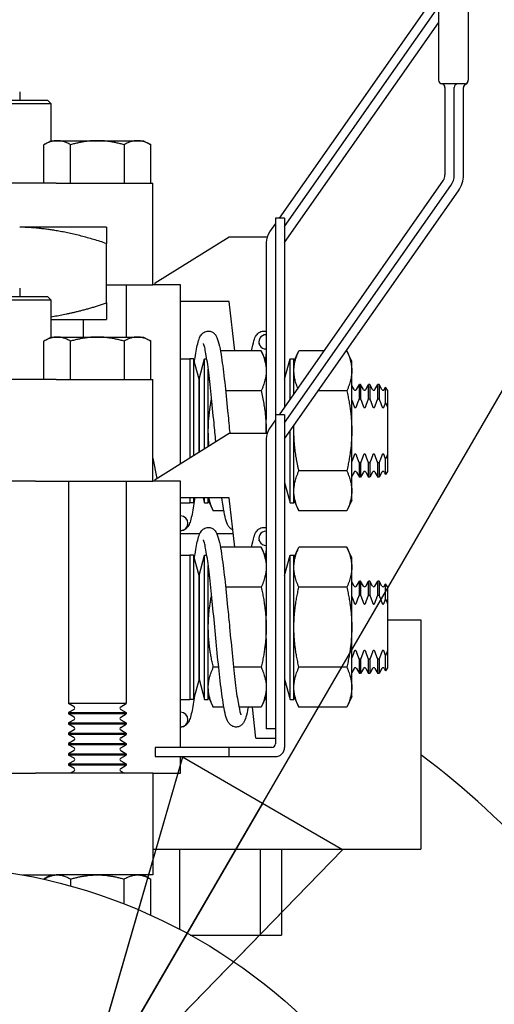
# Model space of a CAD drawing. Header units: inches. Extents: x 4 to 540, y 12 to 340.
# Tile 32 of 122: x 84.68 to 87.25, y 153.89 to 159.22. Entities that reach past the tile are written whole.
import ezdxf

# ---------------------------------------------------------------- set-up
doc = ezdxf.new("R2010")
doc.units = ezdxf.units.IN
doc.header["$LTSCALE"] = 16
doc.header["$MEASUREMENT"] = 0
doc.layers.get('0').update_dxf_attribs({"lineweight": 25})
doc.layers.add('DIMEN', color=7, linetype='Continuous', lineweight=25)
doc.styles.get("Standard").update_dxf_attribs({"font": 'arial.ttf'})
doc.dimstyles.new('DEFAULT-ANSI$7', dxfattribs={"dimscale": 16, "dimtxt": 0.125, "dimasz": 0.125, "dimexe": 0.125, "dimexo": 0.0625, "dimgap": 0.031496, "dimtad": 0, "dimtih": 1, "dimtoh": 1, "dimrnd": 1e-08, "dimzin": 4, "dimdsep": 46, "dimtxsty": 'Standard', "dimblk": 'Filled-1', "dimcen": 0.09, "dimdle": 0.393701, "dimclrd": 256, "dimclre": 256, "dimclrt": 256, "dimadec": 0, "dimazin": 1, "dimtfac": 1.504, "dimtofl": 0, "dimtmove": 0, "dimatfit": 3, "dimldrblk": 'Filled-1', "dimfxl": 1, "dimtolj": 1, "dimtzin": 4, "dimlwd": 25, "dimlwe": 25, "dimarcsym": 0})

# ---------------------------------------------------------------- blocks, each defined once
blk = doc.blocks.new('Filled-1')
at = {"color": 0}
for p, q in [((0, 0), (-1, 0.25)), ((-1, 0.25), (-1, -0.25)), ((-1, 0), (0, 0)), ((-1, -0.25), (0, 0))]:
    blk.add_line(p, q, dxfattribs=at)
at = {"color": 0, "flags": 128}
blk.add_lwpolyline([(-1, -0.25), (0, 0), (-1, 0.25), (-1, -0.25)], dxfattribs=at)
at = {"color": 0}
blk.add_solid([(-1, -0.25), (0, 0), (-1, 0.25), (-1, -0.25)], dxfattribs=at)

msp = doc.modelspace()

# ---------------------------------------------------------------- linework, layer by layer
for p, q in [((86.9477, 161.791), (86.9477, 158.891)), ((87.1077, 161.791), (87.1077, 158.891)), ((86.9477, 159.3746), (86.0858, 158.1435)), ((86.1157, 158.0992), (86.9477, 159.2874)), ((86.1157, 158.012), (86.9477, 159.2002)), ((87.0877, 158.871), (86.9677, 158.871)), ((86.9827, 158.851), (86.9827, 158.3778)), ((87.0327, 158.3778), (87.0327, 158.851)), ((87.0827, 158.3778), (87.0827, 158.851)), ((84.6827, 158.8274), (84.6832, 158.8274)), ((84.6832, 158.8274), (84.6832, 158.7835)), ((84.8527, 158.7635), (83.4527, 158.7635)), ((83.4727, 158.7835), (84.8327, 158.7835)), ((84.8327, 158.7835), (84.8527, 158.7635)), ((84.8527, 158.5635), (84.8527, 158.7635)), ((84.8527, 158.5635), (84.814, 158.5412)), ((84.814, 158.3335), (84.814, 158.5412)), ((84.8527, 158.5635), (85.1027, 158.5635)), ((84.9583, 158.3335), (84.9583, 158.5412)), ((85.1027, 158.5635), (85.3527, 158.5635)), ((85.2472, 158.5412), (85.2472, 158.3335)), ((85.3527, 158.5635), (85.3915, 158.5412)), ((85.3915, 158.3335), (85.3915, 158.5412)), ((84.7673, 158.3335), (83.5382, 158.3335)), ((84.8791, 158.3335), (84.7673, 158.3335)), ((84.8791, 158.3335), (85.4027, 158.3335)), ((85.4027, 157.7835), (85.4027, 158.3335)), ((86.9737, 158.3491), (86.0858, 157.081)), ((86.1157, 157.0367), (87.0147, 158.3205)), ((86.1157, 156.9495), (87.0556, 158.2918)), ((86.0657, 158.1149), (86.0338, 158.0694)), ((86.1157, 158.1435), (86.0657, 158.1435)), ((86.0657, 158.1435), (86.0657, 157.081)), ((86.1157, 158.1435), (86.1157, 157.1239)), ((85.1527, 158.096), (84.6827, 158.096)), ((85.1527, 157.6854), (85.1527, 158.0067)), ((85.4157, 157.7935), (85.8157, 158.0435)), ((85.8157, 158.0435), (86.0208, 158.0435)), ((86.0157, 158.012), (86.0157, 157.0546)), ((85.4157, 157.7835), (85.4157, 157.7935)), ((84.6827, 157.7649), (84.6832, 157.7649)), ((84.6832, 157.7649), (84.6832, 157.721)), ((85.1527, 157.7835), (85.4027, 157.7835)), ((85.259, 157.7835), (85.259, 157.501)), ((85.5527, 157.7835), (85.4027, 157.7835)), ((85.5527, 156.8167), (85.5527, 157.7835)), ((84.8527, 157.701), (83.4527, 157.701)), ((83.4727, 157.721), (84.8327, 157.721)), ((84.8327, 157.721), (84.8527, 157.701)), ((84.8527, 157.501), (84.8527, 157.701)), ((85.8157, 157.6935), (85.5527, 157.6935)), ((85.8454, 157.4267), (85.8157, 157.6935)), ((84.8527, 157.596), (85.1527, 157.596)), ((85.0277, 157.501), (85.0277, 157.596)), ((84.8527, 157.501), (84.814, 157.4787)), ((84.814, 157.271), (84.814, 157.4787)), ((84.8527, 157.501), (85.1027, 157.501)), ((84.9583, 157.271), (84.9583, 157.4787)), ((85.1027, 157.501), (85.3527, 157.501)), ((85.2472, 157.4787), (85.2472, 157.271)), ((85.3527, 157.501), (85.3915, 157.4787)), ((85.3915, 157.271), (85.3915, 157.4787)), ((85.9886, 157.4267), (85.7682, 157.4267)), ((86.0157, 157.3685), (85.9886, 157.4267)), ((86.1657, 157.3685), (86.1928, 157.4267)), ((86.3278, 157.4267), (86.1928, 157.4267)), ((86.4516, 157.4267), (86.4498, 157.4267)), ((86.4787, 157.3685), (86.4516, 157.4267)), ((85.5527, 157.3835), (85.6027, 157.3835)), ((85.6027, 157.3835), (85.6027, 156.8479)), ((85.6227, 157.3835), (85.6027, 157.3835)), ((85.6027, 157.3835), (85.6027, 156.8479)), ((85.6227, 157.3835), (85.6227, 156.8604)), ((85.6527, 157.2735), (85.6227, 157.3835)), ((85.6527, 157.2735), (85.6827, 157.3835)), ((85.6827, 156.8979), (85.6827, 157.3835)), ((85.6827, 157.3835), (85.6947, 157.3835)), ((86.1157, 157.2735), (86.1457, 157.3835)), ((86.1457, 157.1667), (86.1457, 157.3835)), ((86.1457, 157.3835), (86.1657, 157.3835)), ((86.1657, 157.1953), (86.1657, 157.3835)), ((86.4787, 156.6185), (86.4787, 157.3685)), ((85.7027, 156.9104), (85.7027, 157.327)), ((84.7673, 157.271), (83.5382, 157.271)), ((84.8791, 157.271), (84.7673, 157.271)), ((84.8791, 157.271), (85.4027, 157.271)), ((85.4027, 156.721), (85.4027, 157.271)), ((85.6527, 156.8792), (85.6527, 157.2735)), ((85.6527, 157.2735), (85.6527, 156.8792)), ((85.9886, 157.2101), (85.7964, 157.2101)), ((86.4516, 157.2101), (86.2982, 157.2101)), ((86.4915, 157.2165), (86.4787, 157.2386)), ((86.504, 157.2165), (86.5196, 157.2435)), ((86.5196, 157.167), (86.5196, 157.2435)), ((86.5259, 157.2435), (86.5196, 157.2435)), ((86.5259, 157.2435), (86.5259, 157.167)), ((86.5415, 157.2165), (86.5259, 157.2435)), ((86.554, 157.2165), (86.5696, 157.2435)), ((86.5696, 157.167), (86.5696, 157.2435)), ((86.5759, 157.2435), (86.5696, 157.2435)), ((86.5759, 157.2435), (86.5759, 157.167)), ((86.5915, 157.2165), (86.5759, 157.2435)), ((86.604, 157.2165), (86.6196, 157.2435)), ((86.6196, 157.167), (86.6196, 157.2435)), ((86.6259, 157.2435), (86.6196, 157.2435)), ((86.6259, 157.2435), (86.6259, 157.167)), ((86.6415, 157.2165), (86.6259, 157.2435)), ((86.654, 157.2165), (86.6613, 157.2292)), ((86.6613, 157.1456), (86.6613, 157.2292)), ((86.6727, 157.2129), (86.6613, 157.2292)), ((86.6727, 157.2129), (86.6727, 157.1189)), ((86.5196, 157.167), (86.5259, 157.167)), ((86.5696, 157.167), (86.5759, 157.167)), ((86.6196, 157.167), (86.6259, 157.167)), ((86.6727, 157.1189), (86.6727, 156.8682)), ((86.0157, 156.981), (86.0157, 157.0546)), ((86.0657, 157.0524), (86.0338, 157.0069)), ((86.1157, 157.081), (86.0657, 157.081)), ((86.0657, 157.081), (86.0657, 155.301)), ((86.1157, 157.081), (86.1157, 155.281)), ((86.1457, 156.6035), (86.1457, 156.9924)), ((86.1657, 156.6035), (86.1657, 157.0209)), ((85.4157, 156.731), (85.8157, 156.981)), ((85.8157, 156.981), (86.0208, 156.981)), ((86.0157, 156.9495), (86.0157, 155.9921)), ((85.4027, 156.846), (85.4246, 156.7366)), ((86.6613, 156.7579), (86.6613, 156.8415)), ((86.6727, 156.8682), (86.6727, 156.7742)), ((86.4516, 156.777), (86.1928, 156.777)), ((86.5259, 156.82), (86.5196, 156.82)), ((86.5196, 156.7435), (86.5196, 156.82)), ((86.5259, 156.82), (86.5259, 156.7435)), ((86.5759, 156.82), (86.5696, 156.82)), ((86.5696, 156.7435), (86.5696, 156.82)), ((86.5759, 156.82), (86.5759, 156.7435)), ((86.6259, 156.82), (86.6196, 156.82)), ((86.6196, 156.7435), (86.6196, 156.82)), ((86.6259, 156.82), (86.6259, 156.7435)), ((86.6727, 156.7742), (86.6613, 156.7579)), ((84.7673, 156.721), (83.5382, 156.721)), ((84.7673, 156.721), (84.8791, 156.721)), ((84.8791, 156.721), (85.4027, 156.721)), ((84.9465, 156.721), (84.9465, 155.5176)), ((85.259, 156.721), (85.259, 155.5176)), ((85.5527, 156.721), (85.4027, 156.721)), ((85.4157, 156.721), (85.4157, 156.731)), ((85.5527, 155.281), (85.5527, 156.721)), ((86.4915, 156.7706), (86.4787, 156.7485)), ((86.504, 156.7706), (86.5196, 156.7435)), ((86.5259, 156.7435), (86.5196, 156.7435)), ((86.5415, 156.7706), (86.5259, 156.7435)), ((86.554, 156.7706), (86.5696, 156.7435)), ((86.5759, 156.7435), (86.5696, 156.7435)), ((86.5915, 156.7706), (86.5759, 156.7435)), ((86.604, 156.7706), (86.6196, 156.7435)), ((86.6259, 156.7435), (86.6196, 156.7435)), ((86.6415, 156.7706), (86.6259, 156.7435)), ((86.654, 156.7706), (86.6613, 156.7579)), ((86.1157, 156.7135), (86.1457, 156.6035)), ((85.8157, 156.631), (85.5527, 156.631)), ((85.6027, 156.631), (85.6027, 156.6035)), ((85.6027, 156.631), (85.6027, 156.6035)), ((85.6227, 156.631), (85.6227, 156.6035)), ((85.6302, 156.631), (85.6227, 156.6035)), ((85.6752, 156.631), (85.6827, 156.6035)), ((85.6827, 156.6035), (85.6827, 156.631)), ((85.7027, 156.6035), (85.7027, 156.631)), ((85.7027, 156.6185), (85.7298, 156.5604)), ((85.8454, 156.3642), (85.8157, 156.631)), ((86.1657, 156.6185), (86.1928, 156.5604)), ((86.4787, 156.6185), (86.4516, 156.5604)), ((85.5527, 156.6035), (85.6027, 156.6035)), ((85.6227, 156.6035), (85.6027, 156.6035)), ((85.6827, 156.6035), (85.7027, 156.6035)), ((85.7873, 156.5604), (85.7298, 156.5604)), ((86.1457, 156.6035), (86.1657, 156.6035)), ((86.4516, 156.5604), (86.1928, 156.5604)), ((85.6562, 156.436), (85.5527, 156.436)), ((85.8374, 156.436), (85.7493, 156.436)), ((85.9886, 156.3642), (85.7682, 156.3642)), ((86.0157, 156.306), (85.9886, 156.3642)), ((86.1657, 156.306), (86.1928, 156.3642)), ((86.4516, 156.3642), (86.1928, 156.3642)), ((86.4787, 156.306), (86.4516, 156.3642)), ((85.5527, 156.321), (85.6027, 156.321)), ((85.6027, 156.321), (85.6027, 155.541)), ((85.6227, 156.321), (85.6027, 156.321)), ((85.6027, 156.321), (85.6027, 155.541)), ((85.6227, 156.321), (85.6227, 155.541)), ((85.6527, 156.211), (85.6227, 156.321)), ((85.6527, 156.211), (85.6827, 156.321)), ((85.6827, 155.541), (85.6827, 156.321)), ((85.6827, 156.321), (85.6947, 156.321)), ((86.1157, 156.211), (86.1457, 156.321)), ((86.1457, 155.541), (86.1457, 156.321)), ((86.1457, 156.321), (86.1657, 156.321)), ((86.1657, 155.541), (86.1657, 156.321)), ((86.4787, 155.556), (86.4787, 156.306)), ((85.7027, 155.541), (85.7027, 156.2645)), ((85.6527, 155.651), (85.6527, 156.211)), ((85.6527, 156.211), (85.6527, 155.651)), ((85.9886, 156.1476), (85.7964, 156.1476)), ((86.4516, 156.1476), (86.1928, 156.1476)), ((86.4915, 156.154), (86.4787, 156.1761)), ((86.504, 156.154), (86.5196, 156.181)), ((86.5196, 156.1045), (86.5196, 156.181)), ((86.5259, 156.181), (86.5196, 156.181)), ((86.5259, 156.181), (86.5259, 156.1045)), ((86.5415, 156.154), (86.5259, 156.181)), ((86.554, 156.154), (86.5696, 156.181)), ((86.5696, 156.1045), (86.5696, 156.181)), ((86.5759, 156.181), (86.5696, 156.181)), ((86.5759, 156.181), (86.5759, 156.1045)), ((86.5915, 156.154), (86.5759, 156.181)), ((86.604, 156.154), (86.6196, 156.181)), ((86.6196, 156.1045), (86.6196, 156.181)), ((86.6259, 156.181), (86.6196, 156.181)), ((86.6259, 156.181), (86.6259, 156.1045)), ((86.6415, 156.154), (86.6259, 156.181)), ((86.654, 156.154), (86.6613, 156.1667)), ((86.6613, 156.0831), (86.6613, 156.1667)), ((86.6727, 156.1504), (86.6613, 156.1667)), ((86.6727, 156.1504), (86.6727, 156.0564)), ((86.5196, 156.1045), (86.5259, 156.1045)), ((86.5696, 156.1045), (86.5759, 156.1045)), ((86.6196, 156.1045), (86.6259, 156.1045)), ((86.6727, 156.0564), (86.6727, 155.8057)), ((86.0157, 155.87), (86.0157, 155.9921)), ((86.6727, 155.971), (86.8527, 155.971)), ((86.8527, 155.971), (86.8527, 154.731)), ((86.0157, 155.87), (86.0157, 155.381)), ((86.6613, 155.6954), (86.6613, 155.779)), ((86.6727, 155.8057), (86.6727, 155.7117)), ((85.7591, 155.7145), (85.7298, 155.7145)), ((85.9886, 155.7145), (85.8392, 155.7145)), ((86.4516, 155.7145), (86.1928, 155.7145)), ((86.4915, 155.7081), (86.4787, 155.686)), ((86.504, 155.7081), (86.5196, 155.681)), ((86.5259, 155.7575), (86.5196, 155.7575)), ((86.5196, 155.681), (86.5196, 155.7575)), ((86.5259, 155.7575), (86.5259, 155.681)), ((86.5415, 155.7081), (86.5259, 155.681)), ((86.554, 155.7081), (86.5696, 155.681)), ((86.5759, 155.7575), (86.5696, 155.7575)), ((86.5696, 155.681), (86.5696, 155.7575)), ((86.5759, 155.7575), (86.5759, 155.681)), ((86.5915, 155.7081), (86.5759, 155.681)), ((86.604, 155.7081), (86.6196, 155.681)), ((86.6259, 155.7575), (86.6196, 155.7575)), ((86.6196, 155.681), (86.6196, 155.7575)), ((86.6259, 155.7575), (86.6259, 155.681)), ((86.6415, 155.7081), (86.6259, 155.681)), ((86.654, 155.7081), (86.6613, 155.6954)), ((86.6727, 155.7117), (86.6613, 155.6954)), ((86.5259, 155.681), (86.5196, 155.681)), ((86.5759, 155.681), (86.5696, 155.681)), ((86.6259, 155.681), (86.6196, 155.681)), ((85.6527, 155.651), (85.6227, 155.541)), ((85.6527, 155.651), (85.6827, 155.541)), ((86.1157, 155.651), (86.1457, 155.541)), ((85.7027, 155.556), (85.7298, 155.4979)), ((86.0157, 155.556), (85.9886, 155.4979)), ((86.1657, 155.556), (86.1928, 155.4979)), ((86.4787, 155.556), (86.4516, 155.4979)), ((85.259, 155.5176), (84.9465, 155.5176)), ((84.9766, 155.5002), (84.9465, 155.5176)), ((85.2289, 155.5002), (85.259, 155.5176)), ((85.5527, 155.541), (85.6027, 155.541)), ((85.6227, 155.541), (85.6027, 155.541)), ((85.6827, 155.541), (85.7027, 155.541)), ((85.7873, 155.4979), (85.7298, 155.4979)), ((85.9886, 155.4979), (85.8684, 155.4979)), ((85.9602, 155.331), (85.9416, 155.4979)), ((86.1457, 155.541), (86.1657, 155.541)), ((86.4516, 155.4979), (86.1928, 155.4979)), ((84.9766, 155.4863), (84.9465, 155.469)), ((84.9465, 155.469), (85.259, 155.469)), ((84.9465, 155.469), (84.9465, 155.462)), ((85.259, 155.462), (84.9465, 155.462)), ((84.9766, 155.4446), (84.9465, 155.462)), ((85.2289, 155.4863), (85.259, 155.469)), ((85.2289, 155.4446), (85.259, 155.462)), ((85.259, 155.469), (85.259, 155.462)), ((84.9766, 155.4308), (84.9465, 155.4134)), ((84.9465, 155.4134), (85.259, 155.4134)), ((84.9465, 155.4134), (84.9465, 155.4065)), ((85.259, 155.4065), (84.9465, 155.4065)), ((84.9766, 155.3891), (84.9465, 155.4065)), ((85.2289, 155.4308), (85.259, 155.4134)), ((85.2289, 155.3891), (85.259, 155.4065)), ((85.259, 155.4134), (85.259, 155.4065)), ((84.9766, 155.3752), (84.9465, 155.3578)), ((84.9465, 155.3578), (85.259, 155.3578)), ((84.9465, 155.3578), (84.9465, 155.3509)), ((85.259, 155.3509), (84.9465, 155.3509)), ((84.9766, 155.3335), (84.9465, 155.3509)), ((85.2289, 155.3752), (85.259, 155.3578)), ((85.2289, 155.3335), (85.259, 155.3509)), ((85.259, 155.3578), (85.259, 155.3509)), ((86.0357, 155.381), (86.0157, 155.381)), ((86.0457, 155.381), (86.0357, 155.381)), ((86.0657, 155.381), (86.0457, 155.381)), ((84.9766, 155.3196), (84.9465, 155.3023)), ((84.9465, 155.3023), (85.259, 155.3023)), ((84.9465, 155.3023), (84.9465, 155.2953)), ((85.259, 155.2953), (84.9465, 155.2953)), ((84.9766, 155.278), (84.9465, 155.2953)), ((85.2289, 155.3196), (85.259, 155.3023)), ((85.2289, 155.278), (85.259, 155.2953)), ((85.259, 155.3023), (85.259, 155.2953)), ((85.9602, 155.331), (86.0457, 155.331)), ((86.0457, 155.331), (86.0657, 155.331)), ((84.9766, 155.2641), (84.9465, 155.2467)), ((84.9465, 155.2467), (85.259, 155.2467)), ((84.9465, 155.2467), (84.9465, 155.2398)), ((85.259, 155.2398), (84.9465, 155.2398)), ((84.9766, 155.2224), (84.9465, 155.2398)), ((85.2289, 155.2641), (85.259, 155.2467)), ((85.2289, 155.2224), (85.259, 155.2398)), ((85.259, 155.2467), (85.259, 155.2398)), ((85.8157, 155.281), (85.4157, 155.281)), ((85.4157, 155.281), (85.4157, 155.231)), ((85.4157, 155.231), (85.8157, 155.231)), ((85.5527, 155.141), (85.5527, 155.231)), ((85.8157, 155.231), (85.8157, 155.281)), ((86.0457, 155.281), (85.8157, 155.281)), ((85.8157, 155.231), (86.0657, 155.231)), ((84.9766, 155.2085), (84.9465, 155.1912)), ((84.9465, 155.1912), (85.259, 155.1912)), ((84.9465, 155.1912), (84.9465, 155.1842)), ((85.259, 155.1842), (84.9465, 155.1842)), ((84.9766, 155.1669), (84.9465, 155.1842)), ((85.2289, 155.2085), (85.259, 155.1912)), ((85.2289, 155.1669), (85.259, 155.1842)), ((85.259, 155.1912), (85.259, 155.1842)), ((83.5382, 155.141), (84.7673, 155.141)), ((84.8791, 155.141), (84.7673, 155.141)), ((85.4027, 155.141), (84.8791, 155.141)), ((84.9766, 155.153), (84.9559, 155.141)), ((85.2289, 155.153), (85.2496, 155.141)), ((85.4027, 155.141), (85.5527, 155.141)), ((85.4027, 155.141), (85.4027, 154.591)), ((85.4027, 154.731), (86.8527, 154.731)), ((85.5477, 154.731), (85.5477, 154.297)), ((85.9824, 154.731), (85.9824, 154.266)), ((86.0988, 154.731), (86.0988, 154.266)), ((84.6982, 154.591), (84.7673, 154.591)), ((84.7673, 154.591), (84.8791, 154.591)), ((84.8527, 154.591), (84.814, 154.5687)), ((85.4027, 154.591), (84.8791, 154.591)), ((85.3527, 154.591), (85.3915, 154.5687)), ((84.814, 154.5673), (84.814, 154.5687)), ((84.9584, 154.5308), (84.9584, 154.5687)), ((85.2471, 154.4343), (85.2471, 154.5687)), ((85.3915, 154.3733), (85.3915, 154.5687)), ((85.6051, 154.266), (85.9824, 154.266)), ((85.9824, 154.266), (86.0988, 154.266))]:
    msp.add_line(p, q)
msp.add_circle((84.1527, 151.641), 3)
for centre, radius, start, end in [((86.9677, 158.891), 0.02, 180, 270), ((86.9677, 158.8907), 0.02, 180, 262.8192), ((86.9627, 158.851), 0.02, 0, 82.8192), ((87.0527, 158.851), 0.02, 90, 180), ((87.1027, 158.851), 0.02, 112.0243, 180), ((87.0877, 158.891), 0.02, 270, 0), ((87.0877, 158.8881), 0.02, 292.0243, 0), ((86.9327, 158.3778), 0.05, 325, 0), ((86.9327, 158.3778), 0.1, 325, 0), ((86.9327, 158.3778), 0.15, 325, 0), ((86.1157, 158.012), 0.1, 145, 180), ((86.4977, 157.2201), 0.00722, 210, 330), ((86.5477, 157.2201), 0.00722, 210, 330), ((86.5977, 157.2201), 0.00722, 210, 330), ((86.6477, 157.2201), 0.00722, 210, 330), ((86.1157, 156.9495), 0.1, 145, 180), ((86.4977, 156.767), 0.00722, 30, 150), ((86.5477, 156.767), 0.00722, 30, 150), ((86.5977, 156.767), 0.00722, 30, 150), ((86.6477, 156.767), 0.00722, 30, 150), ((85.5527, 156.4935), 0.04, 0, 90), ((85.5527, 156.4935), 0.04, 270, 0), ((86.4977, 156.1576), 0.00722, 210, 330), ((86.5477, 156.1576), 0.00722, 210, 330), ((86.5977, 156.1576), 0.00722, 210, 330), ((86.6477, 156.1576), 0.00722, 210, 330), ((86.4977, 155.7045), 0.00722, 30, 150), ((86.5477, 155.7045), 0.00722, 30, 150), ((86.5977, 155.7045), 0.00722, 30, 150), ((86.6477, 155.7045), 0.00722, 30, 150), ((84.9726, 155.4933), 0.00802, 300, 60), ((85.2329, 155.4933), 0.00802, 120, 240), ((84.9726, 155.4377), 0.00802, 300, 60), ((85.2329, 155.4377), 0.00802, 120, 240), ((85.5527, 155.431), 0.04, 0, 90), ((84.9726, 155.3821), 0.00802, 300, 60), ((85.2329, 155.3821), 0.00802, 120, 240), ((85.5527, 155.431), 0.04, 270, 0), ((84.9726, 155.3266), 0.00802, 300, 60), ((85.2329, 155.3266), 0.00802, 120, 240), ((86.0457, 155.301), 0.02, 270, 0), ((84.9726, 155.271), 0.00802, 300, 60), ((85.2329, 155.271), 0.00802, 120, 240), ((86.0657, 155.281), 0.05, 270, 0), ((84.1527, 151.641), 4.5, 30, 53.1301), ((84.9726, 155.2155), 0.00802, 300, 60), ((85.2329, 155.2155), 0.00802, 120, 240), ((84.9726, 155.1599), 0.00802, 300, 60), ((85.2329, 155.1599), 0.00802, 120, 240)]:
    msp.add_arc(centre, radius, start, end)
for centre in [(86.0157, 157.4751), (86.0157, 156.4126)]:
    msp.add_ellipse(centre, major_axis=(-0.04, 0), ratio=0.963163, start_param=4.712389, end_param=7.853982)
for points, knots in [([(86.9477, 158.891), (86.9477, 158.891), (86.9477, 158.891), (86.9477, 158.891), (86.9477, 158.891), (86.9477, 158.8909), (86.9477, 158.8909), (86.9477, 158.8909), (86.9477, 158.8908), (86.9477, 158.8908), (86.9477, 158.8908), (86.9477, 158.8907), (86.9477, 158.8907), (86.9477, 158.8907), (86.9477, 158.8907), (86.9477, 158.8907)], [0, 0, 0, 0, 0.00216916, 0.00216916, 0.00216916, 0.0088122, 0.0088122, 0.0088122, 0.01355723, 0.01355723, 0.01355723, 0.01694654, 0.01694654, 0.01694654, 0.01936747, 0.01936747, 0.01936747, 0.01936747]), ([(87.1077, 158.8881), (87.1077, 158.8881), (87.1077, 158.8889), (87.1077, 158.8897), (87.1077, 158.8904), (87.1077, 158.891), (87.1077, 158.891)], [0.09217661, 0.09217661, 0.09217661, 0.09217661, 0.1084094, 0.1084094, 0.1084094, 0.12354926, 0.12354926, 0.12354926, 0.12354926]), ([(85.6276, 157.3657), (85.628, 157.3688), (85.6285, 157.3718), (85.6342, 157.4114), (85.6395, 157.4417), (85.6483, 157.4771), (85.6514, 157.4875), (85.6584, 157.5036), (85.6616, 157.51), (85.6703, 157.5201), (85.6739, 157.5235), (85.6821, 157.5286), (85.6862, 157.5306), (85.6976, 157.5338), (85.7055, 157.534), (85.7188, 157.531), (85.7244, 157.5283), (85.7337, 157.5218), (85.7372, 157.5179), (85.7442, 157.509), (85.7468, 157.504), (85.7552, 157.4855), (85.7591, 157.4707), (85.767, 157.4344), (85.7707, 157.4138), (85.78, 157.3526), (85.7858, 157.3066), (85.7967, 157.2084), (85.802, 157.1559), (85.8108, 157.0665), (85.8143, 157.0299), (85.8181, 156.9894), (85.8185, 156.9852), (85.8189, 156.981)], [1.991211, 1.991211, 1.991211, 1.991211, 2.025578, 2.025578, 2.44551, 2.44551, 2.670581, 2.670581, 2.823224, 2.823224, 2.895848, 2.895848, 2.950733, 2.950733, 3.033936, 3.033936, 3.107069, 3.107069, 3.188342, 3.188342, 3.308874, 3.308874, 3.622949, 3.622949, 3.907914, 3.907914, 4.361939, 4.361939, 4.782929, 4.782929, 5.061405, 5.061405, 5.093249, 5.093249, 5.093249, 5.093249]), ([(85.9372, 157.4267), (85.9412, 157.4483), (85.9452, 157.4663), (85.9531, 157.492), (85.9564, 157.5013), (85.967, 157.5168), (85.9722, 157.5228), (85.9846, 157.5299), (85.9894, 157.5318), (86.0015, 157.534), (86.0091, 157.5336), (86.0157, 157.5316)], [10.3497526, 10.3497526, 10.3497526, 10.3497526, 10.6562812, 10.6562812, 10.8879764, 10.8879764, 11.0106954, 11.0106954, 11.0708077, 11.0708077, 11.1517068, 11.1517068, 11.1517068, 11.1517068]), ([(85.7433, 156.9357), (85.7401, 156.9689), (85.7369, 157.0024), (85.7286, 157.0886), (85.7234, 157.1418), (85.7133, 157.2393), (85.7082, 157.2849), (85.6982, 157.3625), (85.6931, 157.3958), (85.6861, 157.4323), (85.6838, 157.4424), (85.6798, 157.4572), (85.678, 157.4626), (85.6765, 157.466), (85.6762, 157.4666), (85.6762, 157.4666)], [5.265649, 5.265649, 5.265649, 5.265649, 5.519016, 5.519016, 5.928727, 5.928727, 6.3349, 6.3349, 6.734683, 6.734683, 6.924741, 6.924741, 7.098134, 7.098134, 7.164986, 7.164986, 7.164986, 7.164986]), ([(86.4915, 157.1251), (86.4919, 157.1239), (86.4925, 157.1226), (86.4938, 157.1209), (86.4946, 157.12), (86.4961, 157.1191), (86.497, 157.1189), (86.4985, 157.1189), (86.4993, 157.1191), (86.5009, 157.12), (86.5017, 157.1209), (86.503, 157.1226), (86.5036, 157.1239), (86.504, 157.1251)], [0.01991962, 0.01991962, 0.01991962, 0.01991962, 0.02347909, 0.02347909, 0.0265162, 0.0265162, 0.02874734, 0.02874734, 0.03097849, 0.03097849, 0.0340156, 0.0340156, 0.03757507, 0.03757507, 0.03757507, 0.03757507]), ([(86.5415, 157.1251), (86.5419, 157.1239), (86.5425, 157.1226), (86.5438, 157.1209), (86.5446, 157.12), (86.5461, 157.1191), (86.547, 157.1189), (86.5485, 157.1189), (86.5493, 157.1191), (86.5509, 157.12), (86.5517, 157.1209), (86.553, 157.1226), (86.5536, 157.1239), (86.554, 157.1251)], [0.01991962, 0.01991962, 0.01991962, 0.01991962, 0.02347909, 0.02347909, 0.0265162, 0.0265162, 0.02874734, 0.02874734, 0.03097849, 0.03097849, 0.0340156, 0.0340156, 0.03757507, 0.03757507, 0.03757507, 0.03757507]), ([(86.5915, 157.1251), (86.5919, 157.1239), (86.5925, 157.1226), (86.5938, 157.1209), (86.5946, 157.12), (86.5961, 157.1191), (86.597, 157.1189), (86.5985, 157.1189), (86.5993, 157.1191), (86.6009, 157.12), (86.6017, 157.1209), (86.603, 157.1226), (86.6036, 157.1239), (86.604, 157.1251)], [0.01991962, 0.01991962, 0.01991962, 0.01991962, 0.02347909, 0.02347909, 0.0265162, 0.0265162, 0.02874734, 0.02874734, 0.03097849, 0.03097849, 0.0340156, 0.0340156, 0.03757507, 0.03757507, 0.03757507, 0.03757507]), ([(86.6415, 157.1251), (86.6419, 157.1239), (86.6425, 157.1226), (86.6438, 157.1209), (86.6446, 157.12), (86.6461, 157.1191), (86.647, 157.1189), (86.6485, 157.1189), (86.6493, 157.1191), (86.6509, 157.12), (86.6517, 157.1209), (86.653, 157.1226), (86.6536, 157.1239), (86.654, 157.1251)], [0.01991962, 0.01991962, 0.01991962, 0.01991962, 0.02347909, 0.02347909, 0.0265162, 0.0265162, 0.02874734, 0.02874734, 0.03097849, 0.03097849, 0.0340156, 0.0340156, 0.03757507, 0.03757507, 0.03757507, 0.03757507]), ([(86.504, 156.862), (86.5036, 156.8632), (86.503, 156.8644), (86.5017, 156.8662), (86.5009, 156.8671), (86.4993, 156.868), (86.4985, 156.8682), (86.497, 156.8682), (86.4961, 156.868), (86.4946, 156.8671), (86.4938, 156.8662), (86.4925, 156.8644), (86.4919, 156.8632), (86.4915, 156.862)], [0.01991962, 0.01991962, 0.01991962, 0.01991962, 0.02347909, 0.02347909, 0.0265162, 0.0265162, 0.02874734, 0.02874734, 0.03097849, 0.03097849, 0.0340156, 0.0340156, 0.03757507, 0.03757507, 0.03757507, 0.03757507]), ([(86.554, 156.862), (86.5536, 156.8632), (86.553, 156.8644), (86.5517, 156.8662), (86.5509, 156.8671), (86.5493, 156.868), (86.5485, 156.8682), (86.547, 156.8682), (86.5461, 156.868), (86.5446, 156.8671), (86.5438, 156.8662), (86.5425, 156.8644), (86.5419, 156.8632), (86.5415, 156.862)], [0.01991962, 0.01991962, 0.01991962, 0.01991962, 0.02347909, 0.02347909, 0.0265162, 0.0265162, 0.02874734, 0.02874734, 0.03097849, 0.03097849, 0.0340156, 0.0340156, 0.03757507, 0.03757507, 0.03757507, 0.03757507]), ([(86.604, 156.862), (86.6036, 156.8632), (86.603, 156.8644), (86.6017, 156.8662), (86.6009, 156.8671), (86.5993, 156.868), (86.5985, 156.8682), (86.597, 156.8682), (86.5961, 156.868), (86.5946, 156.8671), (86.5938, 156.8662), (86.5925, 156.8644), (86.5919, 156.8632), (86.5915, 156.862)], [0.01991962, 0.01991962, 0.01991962, 0.01991962, 0.02347909, 0.02347909, 0.0265162, 0.0265162, 0.02874734, 0.02874734, 0.03097849, 0.03097849, 0.0340156, 0.0340156, 0.03757507, 0.03757507, 0.03757507, 0.03757507]), ([(86.654, 156.862), (86.6536, 156.8632), (86.653, 156.8644), (86.6517, 156.8662), (86.6509, 156.8671), (86.6493, 156.868), (86.6485, 156.8682), (86.647, 156.8682), (86.6461, 156.868), (86.6446, 156.8671), (86.6438, 156.8662), (86.6425, 156.8644), (86.6419, 156.8632), (86.6415, 156.862)], [0.01991962, 0.01991962, 0.01991962, 0.01991962, 0.02347909, 0.02347909, 0.0265162, 0.0265162, 0.02874734, 0.02874734, 0.03097849, 0.03097849, 0.0340156, 0.0340156, 0.03757507, 0.03757507, 0.03757507, 0.03757507]), ([(85.6282, 156.6234), (85.6258, 156.6066), (85.6235, 156.591), (85.6157, 156.5445), (85.6104, 156.5194), (85.6008, 156.4913), (85.5977, 156.4836), (85.5888, 156.4709), (85.5848, 156.4661), (85.5755, 156.4596), (85.5716, 156.4575), (85.5628, 156.4544), (85.5578, 156.4535), (85.5527, 156.4535)], [10.442474, 10.442474, 10.442474, 10.442474, 10.62786, 10.62786, 11.05223, 11.05223, 11.244438, 11.244438, 11.344809, 11.344809, 11.398705, 11.398705, 11.454923, 11.454923, 11.454923, 11.454923]), ([(85.8351, 156.4572), (85.8322, 156.4584), (85.8296, 156.4599), (85.8225, 156.4647), (85.8189, 156.4684), (85.812, 156.477), (85.8094, 156.4818), (85.8013, 156.4988), (85.7976, 156.5119), (85.7899, 156.545), (85.7863, 156.5646), (85.7806, 156.6006), (85.7784, 156.6153), (85.7763, 156.631)], [3.4179747, 3.4179747, 3.4179747, 3.4179747, 3.4548938, 3.4548938, 3.5334827, 3.5334827, 3.6481705, 3.6481705, 3.936694, 3.936694, 4.2201976, 4.2201976, 4.3894202, 4.3894202, 4.3894202, 4.3894202]), ([(85.6276, 156.3032), (85.628, 156.3063), (85.6285, 156.3093), (85.6342, 156.3489), (85.6395, 156.3792), (85.6483, 156.4146), (85.6514, 156.425), (85.6584, 156.4411), (85.6616, 156.4475), (85.6703, 156.4576), (85.6739, 156.461), (85.6821, 156.4661), (85.6862, 156.4681), (85.6976, 156.4713), (85.7055, 156.4715), (85.7188, 156.4685), (85.7244, 156.4658), (85.7337, 156.4593), (85.7372, 156.4554), (85.7442, 156.4465), (85.7468, 156.4415), (85.7552, 156.423), (85.7591, 156.4082), (85.767, 156.3719), (85.7707, 156.3513), (85.78, 156.2901), (85.7858, 156.2441), (85.7967, 156.1459), (85.802, 156.0934), (85.8108, 156.004), (85.8143, 155.9674), (85.8229, 155.8772), (85.8281, 155.8228), (85.8383, 155.7218), (85.8434, 155.6738), (85.8535, 155.5901), (85.8586, 155.5533), (85.8683, 155.4962), (85.8733, 155.4744), (85.8781, 155.4603), (85.8793, 155.458), (85.8793, 155.458)], [1.991211, 1.991211, 1.991211, 1.991211, 2.025578, 2.025578, 2.44551, 2.44551, 2.670581, 2.670581, 2.823224, 2.823224, 2.895848, 2.895848, 2.950733, 2.950733, 3.033936, 3.033936, 3.107069, 3.107069, 3.188342, 3.188342, 3.308874, 3.308874, 3.622949, 3.622949, 3.907914, 3.907914, 4.361939, 4.361939, 4.782929, 4.782929, 5.061405, 5.061405, 5.473168, 5.473168, 5.87964, 5.87964, 6.282777, 6.282777, 6.674808, 6.674808, 6.813868, 6.813868, 6.813868, 6.813868]), ([(85.9372, 156.3642), (85.9412, 156.3858), (85.9452, 156.4038), (85.9531, 156.4295), (85.9564, 156.4388), (85.967, 156.4543), (85.9722, 156.4603), (85.9846, 156.4674), (85.9894, 156.4693), (86.0015, 156.4715), (86.0091, 156.4711), (86.0157, 156.4691)], [10.3497526, 10.3497526, 10.3497526, 10.3497526, 10.6562812, 10.6562812, 10.8879764, 10.8879764, 11.0106954, 11.0106954, 11.0708077, 11.0708077, 11.1517068, 11.1517068, 11.1517068, 11.1517068]), ([(85.9182, 155.4979), (85.9144, 155.4769), (85.9105, 155.4592), (85.9026, 155.4333), (85.8994, 155.4237), (85.8894, 155.4092), (85.8858, 155.4047), (85.8765, 155.3976), (85.8715, 155.3948), (85.859, 155.3909), (85.8509, 155.3905), (85.8375, 155.3933), (85.8318, 155.3959), (85.8225, 155.4022), (85.8189, 155.4059), (85.812, 155.4145), (85.8094, 155.4193), (85.8013, 155.4363), (85.7976, 155.4494), (85.7899, 155.4825), (85.7863, 155.5021), (85.7768, 155.5617), (85.7709, 155.6079), (85.7598, 155.706), (85.7545, 155.758), (85.7441, 155.864), (85.7389, 155.9192), (85.7286, 156.0261), (85.7234, 156.0793), (85.7133, 156.1768), (85.7082, 156.2224), (85.6982, 156.3), (85.6931, 156.3333), (85.6861, 156.3698), (85.6838, 156.3799), (85.6798, 156.3947), (85.678, 156.4001), (85.6765, 156.4035), (85.6762, 156.4041), (85.6762, 156.4041)], [2.596304, 2.596304, 2.596304, 2.596304, 2.894411, 2.894411, 3.133333, 3.133333, 3.229516, 3.229516, 3.29826, 3.29826, 3.382722, 3.382722, 3.454894, 3.454894, 3.533483, 3.533483, 3.64817, 3.64817, 3.936694, 3.936694, 4.220198, 4.220198, 4.685278, 4.685278, 5.106471, 5.106471, 5.519016, 5.519016, 5.928727, 5.928727, 6.3349, 6.3349, 6.734683, 6.734683, 6.924741, 6.924741, 7.098134, 7.098134, 7.164986, 7.164986, 7.164986, 7.164986]), ([(86.4915, 156.0626), (86.4919, 156.0614), (86.4925, 156.0601), (86.4938, 156.0584), (86.4946, 156.0575), (86.4961, 156.0566), (86.497, 156.0564), (86.4985, 156.0564), (86.4993, 156.0566), (86.5009, 156.0575), (86.5017, 156.0584), (86.503, 156.0601), (86.5036, 156.0614), (86.504, 156.0626)], [0.01991962, 0.01991962, 0.01991962, 0.01991962, 0.02347909, 0.02347909, 0.0265162, 0.0265162, 0.02874734, 0.02874734, 0.03097849, 0.03097849, 0.0340156, 0.0340156, 0.03757507, 0.03757507, 0.03757507, 0.03757507]), ([(86.5415, 156.0626), (86.5419, 156.0614), (86.5425, 156.0601), (86.5438, 156.0584), (86.5446, 156.0575), (86.5461, 156.0566), (86.547, 156.0564), (86.5485, 156.0564), (86.5493, 156.0566), (86.5509, 156.0575), (86.5517, 156.0584), (86.553, 156.0601), (86.5536, 156.0614), (86.554, 156.0626)], [0.01991962, 0.01991962, 0.01991962, 0.01991962, 0.02347909, 0.02347909, 0.0265162, 0.0265162, 0.02874734, 0.02874734, 0.03097849, 0.03097849, 0.0340156, 0.0340156, 0.03757507, 0.03757507, 0.03757507, 0.03757507]), ([(86.5915, 156.0626), (86.5919, 156.0614), (86.5925, 156.0601), (86.5938, 156.0584), (86.5946, 156.0575), (86.5961, 156.0566), (86.597, 156.0564), (86.5985, 156.0564), (86.5993, 156.0566), (86.6009, 156.0575), (86.6017, 156.0584), (86.603, 156.0601), (86.6036, 156.0614), (86.604, 156.0626)], [0.01991962, 0.01991962, 0.01991962, 0.01991962, 0.02347909, 0.02347909, 0.0265162, 0.0265162, 0.02874734, 0.02874734, 0.03097849, 0.03097849, 0.0340156, 0.0340156, 0.03757507, 0.03757507, 0.03757507, 0.03757507]), ([(86.6415, 156.0626), (86.6419, 156.0614), (86.6425, 156.0601), (86.6438, 156.0584), (86.6446, 156.0575), (86.6461, 156.0566), (86.647, 156.0564), (86.6485, 156.0564), (86.6493, 156.0566), (86.6509, 156.0575), (86.6517, 156.0584), (86.653, 156.0601), (86.6536, 156.0614), (86.654, 156.0626)], [0.01991962, 0.01991962, 0.01991962, 0.01991962, 0.02347909, 0.02347909, 0.0265162, 0.0265162, 0.02874734, 0.02874734, 0.03097849, 0.03097849, 0.0340156, 0.0340156, 0.03757507, 0.03757507, 0.03757507, 0.03757507]), ([(86.504, 155.7995), (86.5036, 155.8007), (86.503, 155.8019), (86.5017, 155.8037), (86.5009, 155.8046), (86.4993, 155.8055), (86.4985, 155.8057), (86.497, 155.8057), (86.4961, 155.8055), (86.4946, 155.8046), (86.4938, 155.8037), (86.4925, 155.8019), (86.4919, 155.8007), (86.4915, 155.7995)], [0.01991962, 0.01991962, 0.01991962, 0.01991962, 0.02347909, 0.02347909, 0.0265162, 0.0265162, 0.02874734, 0.02874734, 0.03097849, 0.03097849, 0.0340156, 0.0340156, 0.03757507, 0.03757507, 0.03757507, 0.03757507]), ([(86.554, 155.7995), (86.5536, 155.8007), (86.553, 155.8019), (86.5517, 155.8037), (86.5509, 155.8046), (86.5493, 155.8055), (86.5485, 155.8057), (86.547, 155.8057), (86.5461, 155.8055), (86.5446, 155.8046), (86.5438, 155.8037), (86.5425, 155.8019), (86.5419, 155.8007), (86.5415, 155.7995)], [0.01991962, 0.01991962, 0.01991962, 0.01991962, 0.02347909, 0.02347909, 0.0265162, 0.0265162, 0.02874734, 0.02874734, 0.03097849, 0.03097849, 0.0340156, 0.0340156, 0.03757507, 0.03757507, 0.03757507, 0.03757507]), ([(86.604, 155.7995), (86.6036, 155.8007), (86.603, 155.8019), (86.6017, 155.8037), (86.6009, 155.8046), (86.5993, 155.8055), (86.5985, 155.8057), (86.597, 155.8057), (86.5961, 155.8055), (86.5946, 155.8046), (86.5938, 155.8037), (86.5925, 155.8019), (86.5919, 155.8007), (86.5915, 155.7995)], [0.01991962, 0.01991962, 0.01991962, 0.01991962, 0.02347909, 0.02347909, 0.0265162, 0.0265162, 0.02874734, 0.02874734, 0.03097849, 0.03097849, 0.0340156, 0.0340156, 0.03757507, 0.03757507, 0.03757507, 0.03757507]), ([(86.654, 155.7995), (86.6536, 155.8007), (86.653, 155.8019), (86.6517, 155.8037), (86.6509, 155.8046), (86.6493, 155.8055), (86.6485, 155.8057), (86.647, 155.8057), (86.6461, 155.8055), (86.6446, 155.8046), (86.6438, 155.8037), (86.6425, 155.8019), (86.6419, 155.8007), (86.6415, 155.7995)], [0.01991962, 0.01991962, 0.01991962, 0.01991962, 0.02347909, 0.02347909, 0.0265162, 0.0265162, 0.02874734, 0.02874734, 0.03097849, 0.03097849, 0.0340156, 0.0340156, 0.03757507, 0.03757507, 0.03757507, 0.03757507]), ([(85.6282, 155.5609), (85.6258, 155.5441), (85.6235, 155.5285), (85.6157, 155.482), (85.6104, 155.4569), (85.6008, 155.4288), (85.5977, 155.4211), (85.5888, 155.4084), (85.5848, 155.4036), (85.5755, 155.3971), (85.5716, 155.395), (85.5628, 155.3919), (85.5578, 155.391), (85.5527, 155.391)], [10.442474, 10.442474, 10.442474, 10.442474, 10.62786, 10.62786, 11.05223, 11.05223, 11.244438, 11.244438, 11.344809, 11.344809, 11.398705, 11.398705, 11.454923, 11.454923, 11.454923, 11.454923])]:
    msp.add_open_spline(points, degree=3, knots=knots)
for points, weights in [([(84.9583, 158.5412), (84.8861, 158.5828), (84.814, 158.5412)], [1, 1.15455095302, 1]), ([(85.1027, 158.5635), (85.0357, 158.5635), (84.9583, 158.5412)], [1, 1.03802697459, 1]), ([(85.2472, 158.5412), (85.1698, 158.5635), (85.1027, 158.5635)], [1, 1.03802697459, 1]), ([(85.3915, 158.5412), (85.3194, 158.5828), (85.2472, 158.5412)], [1, 1.15455095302, 1]), ([(85.1527, 158.0067), (84.9009, 158.0907), (84.6827, 158.0957)], [1, 1.03558623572, 1.00444159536]), ([(85.1527, 158.096), (85.1527, 158.096), (85.1527, 158.0067)], [1, 1.0379548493, 1]), ([(84.8527, 157.6112), (84.9939, 157.6324), (85.1527, 157.6854)], [1.01844515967, 1.02215563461, 1]), ([(85.1527, 157.6854), (85.1527, 157.596), (85.1527, 157.596)], [1, 1.0379548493, 1]), ([(84.9583, 157.4787), (84.8861, 157.5203), (84.814, 157.4787)], [1, 1.15455095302, 1]), ([(85.1027, 157.501), (85.0357, 157.501), (84.9583, 157.4787)], [1, 1.03802697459, 1]), ([(85.2472, 157.4787), (85.1698, 157.501), (85.1027, 157.501)], [1, 1.03802697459, 1]), ([(85.3915, 157.4787), (85.3194, 157.5203), (85.2472, 157.4787)], [1, 1.15455095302, 1]), ([(85.9886, 157.4267), (86.0391, 157.3184), (85.9886, 157.2101)], [1, 1.15470053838, 1]), ([(86.1864, 157.2247), (86.145, 157.3241), (86.1928, 157.4267)], [1.01745672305, 1.14541481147, 1]), ([(86.4516, 157.4267), (86.5021, 157.3184), (86.4516, 157.2101)], [1, 1.15470053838, 1]), ([(85.7107, 157.2615), (85.7018, 157.2942), (85.7029, 157.3256)], [1.05363547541, 1.08042610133, 1.07695133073]), ([(85.9886, 157.2101), (86.0172, 157.0874), (86.0156, 156.981)], [1, 1.08215893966, 1.07705132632]), ([(86.4516, 157.2101), (86.5021, 156.9935), (86.4516, 156.777)], [1, 1.15470053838, 1]), ([(85.7068, 156.9129), (85.6948, 157.0355), (85.7207, 157.1677)], [1.06519300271, 1.10262433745, 1.02480732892]), ([(86.4787, 157.1598), (86.4859, 157.1416), (86.4915, 157.1251)], [1.00108920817, 1.00330746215, 1]), ([(86.504, 157.1251), (86.5107, 157.1449), (86.5196, 157.167)], [1, 1.00395941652, 1]), ([(86.5259, 157.167), (86.5348, 157.1449), (86.5415, 157.1251)], [1, 1.00395941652, 1]), ([(86.554, 157.1251), (86.5607, 157.1449), (86.5696, 157.167)], [1, 1.00395941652, 1]), ([(86.5759, 157.167), (86.5848, 157.1449), (86.5915, 157.1251)], [1, 1.00395941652, 1]), ([(86.604, 157.1251), (86.6107, 157.1449), (86.6196, 157.167)], [1, 1.00395941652, 1]), ([(86.6259, 157.167), (86.6348, 157.1449), (86.6415, 157.1251)], [1, 1.00395941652, 1]), ([(86.654, 157.1251), (86.6574, 157.1351), (86.6613, 157.1456)], [1, 1.00100414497, 1]), ([(86.6613, 157.1456), (86.6676, 157.1318), (86.6727, 157.1189)], [1, 1.00173233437, 1]), ([(86.1928, 156.777), (86.1623, 156.9079), (86.1663, 157.0217)], [1, 1.08816507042, 1.0758381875]), ([(86.4915, 156.862), (86.4859, 156.8455), (86.4787, 156.8273)], [1, 1.00330746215, 1.00108920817]), ([(86.5196, 156.82), (86.5107, 156.8422), (86.504, 156.862)], [1, 1.00395941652, 1]), ([(86.5415, 156.862), (86.5348, 156.8422), (86.5259, 156.82)], [1, 1.00395941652, 1]), ([(86.5696, 156.82), (86.5607, 156.8422), (86.554, 156.862)], [1, 1.00395941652, 1]), ([(86.5915, 156.862), (86.5848, 156.8422), (86.5759, 156.82)], [1, 1.00395941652, 1]), ([(86.6196, 156.82), (86.6107, 156.8422), (86.604, 156.862)], [1, 1.00395941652, 1]), ([(86.6415, 156.862), (86.6348, 156.8422), (86.6259, 156.82)], [1, 1.00395941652, 1]), ([(86.6613, 156.8415), (86.6574, 156.852), (86.654, 156.862)], [1, 1.00100414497, 1]), ([(86.6727, 156.8682), (86.6676, 156.8553), (86.6613, 156.8415)], [1, 1.00173233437, 1]), ([(86.1928, 156.5604), (86.1424, 156.6687), (86.1928, 156.777)], [1, 1.15470053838, 1]), ([(86.4516, 156.777), (86.5021, 156.6687), (86.4516, 156.5604)], [1, 1.15470053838, 1]), ([(85.7298, 156.5604), (85.7124, 156.5979), (85.7063, 156.631)], [1, 1.04865631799, 1.06670592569]), ([(85.9886, 156.3642), (86.0391, 156.2559), (85.9886, 156.1476)], [1, 1.15470053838, 1]), ([(86.1928, 156.1476), (86.1424, 156.2559), (86.1928, 156.3642)], [1, 1.15470053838, 1]), ([(86.4516, 156.3642), (86.5021, 156.2559), (86.4516, 156.1476)], [1, 1.15470053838, 1]), ([(85.7107, 156.199), (85.7018, 156.2317), (85.7029, 156.2631)], [1.05363547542, 1.08042610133, 1.07695133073]), ([(85.9886, 156.1476), (86.0391, 155.931), (85.9886, 155.7145)], [1, 1.15470053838, 1]), ([(86.1928, 155.7145), (86.1424, 155.931), (86.1928, 156.1476)], [1, 1.15470053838, 1]), ([(86.4516, 156.1476), (86.5021, 155.931), (86.4516, 155.7145)], [1, 1.15470053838, 1]), ([(85.7298, 155.7145), (85.6832, 155.9144), (85.7207, 156.1052)], [1, 1.14110143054, 1.02480732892]), ([(86.4787, 156.0973), (86.4859, 156.0791), (86.4915, 156.0626)], [1.00108920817, 1.00330746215, 1]), ([(86.504, 156.0626), (86.5107, 156.0824), (86.5196, 156.1045)], [1, 1.00395941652, 1]), ([(86.5259, 156.1045), (86.5348, 156.0824), (86.5415, 156.0626)], [1, 1.00395941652, 1]), ([(86.554, 156.0626), (86.5607, 156.0824), (86.5696, 156.1045)], [1, 1.00395941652, 1]), ([(86.5759, 156.1045), (86.5848, 156.0824), (86.5915, 156.0626)], [1, 1.00395941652, 1]), ([(86.604, 156.0626), (86.6107, 156.0824), (86.6196, 156.1045)], [1, 1.00395941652, 1]), ([(86.6259, 156.1045), (86.6348, 156.0824), (86.6415, 156.0626)], [1, 1.00395941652, 1]), ([(86.654, 156.0626), (86.6574, 156.0726), (86.6613, 156.0831)], [1, 1.00100414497, 1]), ([(86.6613, 156.0831), (86.6676, 156.0693), (86.6727, 156.0564)], [1, 1.00173233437, 1]), ([(86.4915, 155.7995), (86.4859, 155.783), (86.4787, 155.7648)], [1, 1.00330746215, 1.00108920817]), ([(86.5196, 155.7575), (86.5107, 155.7797), (86.504, 155.7995)], [1, 1.00395941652, 1]), ([(86.5415, 155.7995), (86.5348, 155.7797), (86.5259, 155.7575)], [1, 1.00395941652, 1]), ([(86.5696, 155.7575), (86.5607, 155.7797), (86.554, 155.7995)], [1, 1.00395941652, 1]), ([(86.5915, 155.7995), (86.5848, 155.7797), (86.5759, 155.7575)], [1, 1.00395941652, 1]), ([(86.6196, 155.7575), (86.6107, 155.7797), (86.604, 155.7995)], [1, 1.00395941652, 1]), ([(86.6415, 155.7995), (86.6348, 155.7797), (86.6259, 155.7575)], [1, 1.00395941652, 1]), ([(86.6613, 155.779), (86.6574, 155.7895), (86.654, 155.7995)], [1, 1.00100414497, 1]), ([(86.6727, 155.8057), (86.6676, 155.7928), (86.6613, 155.779)], [1, 1.00173233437, 1]), ([(85.7298, 155.4979), (85.6794, 155.6062), (85.7298, 155.7145)], [1, 1.15470053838, 1]), ([(85.9886, 155.7145), (86.0391, 155.6062), (85.9886, 155.4979)], [1, 1.15470053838, 1]), ([(86.1928, 155.4979), (86.1424, 155.6062), (86.1928, 155.7145)], [1, 1.15470053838, 1]), ([(86.4516, 155.7145), (86.5021, 155.6062), (86.4516, 155.4979)], [1, 1.15470053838, 1]), ([(84.814, 154.5687), (84.8862, 154.6103), (84.9584, 154.5687)], [1, 1.15470053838, 1]), ([(84.9584, 154.5687), (85.1027, 154.6103), (85.2471, 154.5687)], [1, 1.15470053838, 1]), ([(85.2471, 154.5687), (85.3193, 154.6103), (85.3915, 154.5687)], [1, 1.15470053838, 1])]:
    msp.add_rational_spline(points, weights, degree=2)
for points in [[(85.978, 157.4624), (85.977, 157.465), (85.9762, 157.4666), (85.9762, 157.4666)], [(86.0157, 157.4131), (86.0139, 157.4033), (86.0121, 157.3923), (86.0103, 157.3803)], [(85.978, 156.3999), (85.977, 156.4025), (85.9762, 156.4041), (85.9762, 156.4041)], [(86.0157, 156.3506), (86.0139, 156.3408), (86.0121, 156.3298), (86.0103, 156.3178)]]:
    msp.add_open_spline(points, degree=3)

# ---------------------------------------------------------------- leaders
at = {"layer": 'DIMEN', "linetype": 'Continuous', "lineweight": 25, "annotation_type": 0, "has_hookline": 1, "hookline_direction": 0, "text_width": 24.3001}
msp.add_leader([(84.9912, 153.2479), (92.1023, 165.4947), (94.1023, 165.4947)], dimstyle='DEFAULT-ANSI$7', override={"dimtad": 0}, dxfattribs=at)

doc.saveas('drawing.dxf')
